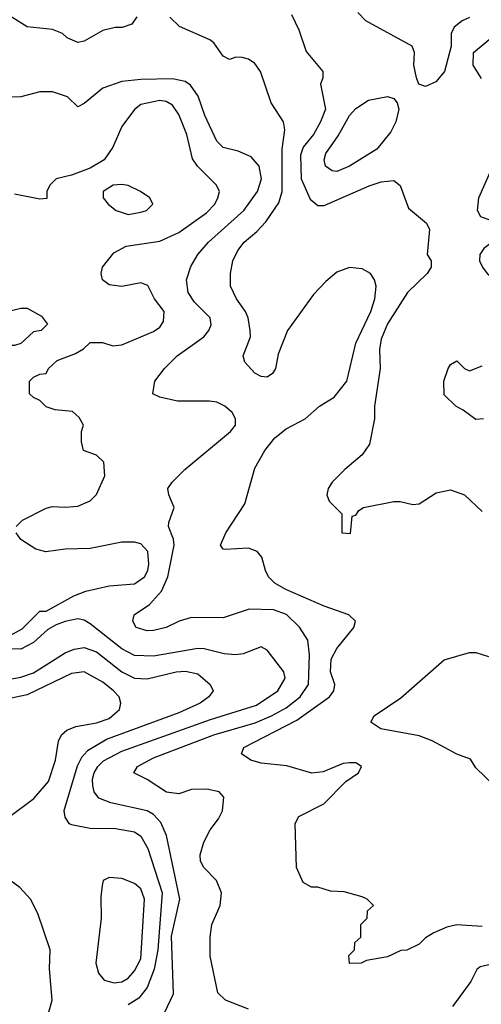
# Model space of a CAD drawing. Header units: inches. Extents: x 1793389 to 1900389, y 320802 to 470796.
# Tile 180 of 256: x 1813427 to 1814887, y 381317 to 384434. Entities that reach past the tile are written whole.
import ezdxf

# ---------------------------------------------------------------- set-up
doc = ezdxf.new("R2010")
doc.units = ezdxf.units.IN
doc.header["$MEASUREMENT"] = 0
doc.layers.add('B8318', color=7, linetype='Continuous')

msp = doc.modelspace()

# ---------------------------------------------------------------- linework, layer by layer
at = {"layer": 'B8318', "color": 2}
for points, elevation in [([(1813797.3, 384442.7), (1813781, 384419), (1813750.8, 384409.2), (1813729.1, 384409.1), (1813690, 384399.3), (1813630, 384366), (1813610, 384361.2), (1813576.5, 384376.5), (1813562, 384390), (1813530, 384402.7), (1813450, 384411.1), (1813387.8, 384450)], 250), ([(1814890, 381563.7), (1814810, 381569.2), (1814778, 381562), (1814736.9, 381543.1), (1814710, 381528), (1814690, 381508), (1814651.6, 381488.4), (1814632.7, 381487.3), (1814590, 381468), (1814523.6, 381456.4), (1814507.3, 381447.3), (1814470, 381446), (1814468, 381472), (1814486, 381490), (1814487.3, 381512.7), (1814506, 381530), (1814506, 381570), (1814526, 381590), (1814527.3, 381612.7), (1814546, 381630), (1814526, 381650), (1814510, 381658), (1814453.6, 381673.6), (1814410, 381675.3), (1814370, 381688), (1814350, 381688), (1814323.1, 381703.1), (1814302, 381750), (1814298, 381890), (1814310, 381911.3), (1814388.4, 381951.6), (1814458, 382022), (1814498, 382050), (1814508, 382070), (1814490, 382082), (1814470, 382082), (1814450, 382079), (1814387.1, 382052.9), (1814351.1, 382048.9), (1814271.7, 382071.7), (1814190, 382080.9), (1814158, 382090), (1814128.7, 382110), (1814135.3, 382130), (1814303.8, 382216.2), (1814406.6, 382290), (1814420.9, 382310), (1814423.7, 382330), (1814409.6, 382370), (1814411.6, 382410), (1814430, 382444), (1814484, 382510), (1814488.7, 382530), (1814468, 382550), (1814390, 382577), (1814269, 382630), (1814234, 382650), (1814214, 382670), (1814204, 382690), (1814192.9, 382732.9), (1814178, 382750), (1814150, 382761.2), (1814076.4, 382756.4), (1814070, 382758), (1814062, 382770), (1814079, 382810), (1814138.9, 382901.1), (1814170, 383014), (1814202, 383070), (1814234, 383110), (1814270, 383138.8), (1814329.3, 383170.7), (1814375.3, 383210), (1814421, 383239), (1814462, 383290), (1814489.7, 383410), (1814537.4, 383510), (1814549.7, 383550), (1814554.5, 383590), (1814549.4, 383610), (1814536, 383630), (1814510, 383645.1), (1814470, 383649.6), (1814430, 383634.5), (1814394.9, 383605.1), (1814356.2, 383563.8), (1814273.4, 383450), (1814244.5, 383375.5), (1814236, 383330), (1814226.4, 383313.6), (1814210, 383302), (1814190, 383304), (1814170, 383315.3), (1814139, 383350), (1814134, 383370), (1814157.2, 383430), (1814156, 383450), (1814149.4, 383490), (1814140.9, 383510), (1814112.7, 383550), (1814094, 383590), (1814093.2, 383630), (1814101.2, 383670), (1814116.6, 383703.4), (1814137.2, 383730), (1814176.9, 383763.1), (1814205.6, 383794.4), (1814246, 383854), (1814256.9, 383890), (1814256.6, 384023.4), (1814265.2, 384085.2), (1814261.2, 384110), (1814222, 384170), (1814188.7, 384270), (1814170, 384295.3), (1814150, 384308.7), (1814130, 384314), (1814110, 384315.3), (1814090, 384308), (1814070, 384318), (1814040.4, 384360.4), (1814028, 384370), (1813932.1, 384412.1), (1813902, 384442)], 250), ([(1814286, 384450), (1814310, 384402), (1814332.5, 384332.5), (1814386, 384270), (1814386, 384250), (1814378, 384230), (1814394.5, 384150), (1814378.4, 384110), (1814355.6, 384070), (1814323.6, 384030), (1814315.4, 384004.6), (1814317.4, 383930), (1814345.1, 383865.1), (1814370, 383845.2), (1814390, 383846), (1814532.1, 383907.9), (1814570, 383920.7), (1814610, 383925.2), (1814630, 383908.7), (1814656.9, 383836.9), (1814713.2, 383790), (1814722.7, 383770), (1814715.3, 383690), (1814728, 383670), (1814728.7, 383650), (1814715.3, 383630), (1814653.2, 383570), (1814590, 383471), (1814570, 383422), (1814564.5, 383390), (1814566.6, 383330), (1814549.2, 383210), (1814549.2, 383170), (1814533.2, 383090), (1814510, 383056), (1814455.3, 383010), (1814415.3, 382970), (1814402, 382950), (1814398, 382930), (1814406, 382910), (1814446, 382870), (1814446, 382810), (1814472.7, 382807.3), (1814478, 382862), (1814490, 382866), (1814499.6, 382880.4), (1814514, 382890), (1814610, 382909.2), (1814630, 382909), (1814670, 382899), (1814690, 382901.2), (1814744.1, 382935.9), (1814790, 382946), (1814834, 382930), (1814890, 382877.2)], 246), ([(1814850, 384440.9), (1814826, 384430), (1814801, 384410), (1814791.3, 384390), (1814792, 384350), (1814770.5, 384269.5), (1814743.5, 384236.5), (1814710, 384222), (1814689.2, 384229.2), (1814682, 384250), (1814674, 384290), (1814675.3, 384330), (1814668, 384350), (1814522, 384430), (1814496.5, 384456.5)], 242), ([(1814887.3, 384247.3), (1814861.2, 384290), (1814862, 384330), (1814930, 384386)], 242), ([(1814150, 381302), (1814078, 381330), (1814053.6, 381353.6), (1814029, 381470), (1814029, 381530), (1814034, 381570), (1814061.2, 381630), (1814065.2, 381670), (1814049.3, 381709.3), (1814009, 381750), (1813999, 381770), (1813997.2, 381790), (1814009.4, 381830.6), (1814029, 381870), (1814055.5, 381904.5), (1814068.7, 381930), (1814072.9, 381972.9), (1814058, 381990), (1814018.6, 381998.6), (1813970, 381997.2), (1813930, 381984), (1813891.1, 381988.9), (1813830, 382029.3), (1813788, 382050), (1813799, 382070), (1813850, 382097.6), (1814041.2, 382170), (1814171.7, 382208.3), (1814223.7, 382230), (1814270, 382256), (1814313.6, 382290), (1814340.5, 382330), (1814343.9, 382423.9), (1814338, 382470), (1814311.3, 382511.3), (1814271, 382551), (1814230, 382565.6), (1814152.5, 382567.5), (1814070, 382540.9), (1813970, 382542), (1813931.3, 382530), (1813890.3, 382509.6), (1813850, 382500.7), (1813830, 382499.5), (1813795.3, 382510), (1813784, 382530), (1813789, 382550), (1813837.7, 382582.3), (1813875.1, 382624.9), (1813895.1, 382670), (1813915.1, 382770), (1813912.7, 382790), (1813897.2, 382830), (1813898, 382842), (1813915.3, 382890), (1813898, 382930), (1813895.3, 382950), (1813908.7, 382970), (1813949, 383010), (1814094, 383130), (1814109, 383150), (1814109, 383170), (1814099, 383190), (1814075.3, 383210), (1814050, 383222.7), (1814026.8, 383226.8), (1813926.3, 383226.3), (1813870, 383239), (1813848, 383250), (1813854, 383290), (1813885.2, 383330), (1813925.2, 383370), (1814009.2, 383430), (1814025.2, 383450), (1814032.1, 383467.9), (1814029.3, 383490), (1813980.1, 383540.1), (1813959.5, 383570), (1813954.5, 383610), (1813967.9, 383652.1), (1813989.7, 383690.3), (1814023.7, 383730), (1814136.2, 383830), (1814178.4, 383890), (1814191.5, 383930), (1814183.7, 383970), (1814159.1, 383999.1), (1814117.5, 384017.5), (1814070, 384029.2), (1814050, 384049), (1814011.8, 384130), (1813991.1, 384191.1), (1813966.7, 384226.7), (1813950, 384237.6), (1813910, 384246.3), (1813810, 384244.7), (1813750, 384238.4), (1813690, 384217), (1813630, 384168), (1813610, 384158), (1813578, 384190), (1813530, 384205.2), (1813490, 384205.2), (1813430, 384189), (1813390, 384188.7)], 254), ([(1813415.3, 382830), (1813435.3, 382850), (1813510, 382887.3), (1813530, 382893.4), (1813570, 382890.6), (1813610, 382894), (1813650, 382910.7), (1813670, 382931), (1813696, 382990), (1813692.7, 383032.7), (1813670, 383055.3), (1813628, 383070), (1813622, 383098), (1813622, 383130), (1813628, 383150), (1813614.6, 383174.6), (1813593.2, 383193.2), (1813539, 383199), (1813510, 383208.7), (1813490, 383228), (1813470, 383238), (1813458, 383250), (1813458, 383290), (1813470, 383302), (1813490, 383312), (1813510, 383314), (1813518, 383330), (1813544.7, 383355.3), (1813603.1, 383376.9), (1813628.4, 383391.6), (1813650, 383412), (1813688.4, 383411.6), (1813721, 383401), (1813750, 383404.7), (1813850, 383446.8), (1813870, 383461), (1813882, 383478), (1813884, 383510), (1813853.2, 383550), (1813832.3, 383592.3), (1813810, 383601.2), (1813750, 383589.2), (1813710, 383594), (1813689, 383610), (1813684, 383630), (1813689, 383650), (1813724.1, 383695.9), (1813762.9, 383717.1), (1813870, 383733), (1813930, 383760.5), (1814018, 383822), (1814043.7, 383850), (1814053.2, 383870), (1814059, 383890), (1814049.2, 383910), (1813989.6, 383969.6), (1813973.4, 383993.4), (1813955.6, 384070), (1813930, 384134), (1813910, 384162.7), (1813890, 384174.5), (1813870, 384178.4), (1813810, 384165.2), (1813790, 384149), (1813750, 384095.3), (1813720.7, 384030), (1813693.4, 383990), (1813650, 383964.2), (1813590, 383942), (1813542, 383930), (1813522, 383910), (1813512, 383890), (1813512, 383868), (1813490, 383866), (1813410, 383881.2)], 258), ([(1814917.7, 383797.7), (1814885.2, 383810), (1814875.1, 383830), (1814879.5, 383870), (1814918.9, 383961.1)], 242), ([(1814894, 383170), (1814870, 383168), (1814830, 383198), (1814806, 383210), (1814770, 383246), (1814768.7, 383290), (1814782, 383330), (1814790, 383342), (1814810, 383354), (1814834, 383330), (1814850, 383322), (1814890, 383338)], 242), ([(1813368.7, 382470), (1813434, 382506), (1813490, 382562), (1813510, 382562), (1813598, 382610), (1813635.5, 382624.5), (1813710, 382641.6), (1813790, 382648.2), (1813820.9, 382670), (1813831.6, 382690), (1813835.6, 382710), (1813831.8, 382750), (1813810, 382774.5), (1813790, 382779.6), (1813750, 382780.5), (1813650, 382759.5), (1813570, 382758), (1813509.1, 382749.1), (1813478, 382758), (1813430, 382788.7), (1813415.3, 382810)], 258), ([(1813885.2, 381290), (1813912.7, 381350), (1813906.8, 381533.2), (1813933.3, 381650), (1813891.1, 381851.1), (1813873.1, 381893.1), (1813850, 381917.6), (1813830, 381929.6), (1813714.9, 381954.9), (1813677.2, 381970), (1813662, 381990), (1813657.6, 382010), (1813656.9, 382030), (1813662.4, 382050), (1813673.6, 382070), (1813691.9, 382088.1), (1813750, 382118.9), (1814030, 382218.3), (1814175.9, 382264.1), (1814243.7, 382310), (1814266, 382350), (1814262.7, 382370), (1814210, 382438), (1814190, 382448.7), (1814133.2, 382426.8), (1814110, 382423.7), (1814073.7, 382426.3), (1814010, 382442.9), (1813990, 382443.6), (1813850, 382419.7), (1813790, 382421.3), (1813750, 382442.4), (1813650, 382522), (1813630, 382533.2), (1813610, 382537.2), (1813570.7, 382529.3), (1813542, 382518), (1813516, 382504), (1813470, 382462), (1813430, 382441.2), (1813390, 382442)], 258), ([(1813390, 382345.7), (1813430, 382352.8), (1813470, 382366.6), (1813570.3, 382429.7), (1813598.6, 382441.4), (1813630, 382446.6), (1813670, 382433.3), (1813749.8, 382369.8), (1813790, 382349.6), (1813830, 382347.6), (1813922, 382370), (1813951.4, 382371.4), (1813990, 382363.7), (1814029.2, 382330), (1814039, 382310), (1814025.2, 382290), (1813997.2, 382270), (1813930, 382240.3), (1813703.6, 382156.4), (1813640.9, 382119.1), (1813622, 382098), (1813608.5, 382071.5), (1813566, 381930), (1813569.3, 381909.3), (1813582, 381890), (1813590, 381886), (1813650, 381874.5), (1813730, 381874), (1813790, 381863.7), (1813810, 381849.2), (1813832, 381810), (1813877.3, 381670), (1813863.1, 381490), (1813851.8, 381428.2), (1813829.8, 381370.3), (1813803.5, 381336.5), (1813770, 381315.8)], 262), ([(1814928.4, 382008.4), (1814870, 382066), (1814852.9, 382092.9), (1814810, 382108.7), (1814731.5, 382151.5), (1814690, 382166.6), (1814569.5, 382189.5), (1814538, 382210), (1814548, 382230), (1814632.9, 382287.1), (1814770, 382407.3), (1814850, 382430.4), (1814870, 382430.4), (1814910, 382418)], 246), ([(1813392.3, 381910), (1813471.1, 381968.9), (1813517.7, 382022.3), (1813539.5, 382090), (1813549.2, 382150), (1813559, 382170), (1813575.5, 382184.5), (1813603.7, 382196.3), (1813670, 382208.5), (1813710, 382222.4), (1813742.7, 382250), (1813746.6, 382270), (1813740.9, 382290), (1813723.7, 382310), (1813690, 382336.9), (1813630, 382369.5), (1813590, 382364.5), (1813450, 382296.3), (1813370, 382279.5)], 266), ([(1813512, 381270), (1813529.3, 381330), (1813521.2, 381430), (1813522.7, 381490), (1813484.4, 381604.4), (1813460.9, 381650), (1813426.7, 381686.7), (1813339, 381750)], 266), ([(1815187.9, 381307.9), (1815169.4, 381369.4), (1815146, 381386), (1815080.1, 381400.1), (1815030, 381436), (1814970, 381446.6), (1814930, 381446.6), (1814883.8, 381436.2), (1814873, 381427), (1814853.4, 381390), (1814796.3, 381310)], 254)]:
    msp.add_lwpolyline(points, dxfattribs=dict(at, elevation=elevation))
for points, elevation in [([(1814430, 383952.7), (1814415.5, 383955.5), (1814394, 383970), (1814389.4, 383990), (1814395.1, 384010), (1814434, 384066), (1814469.6, 384130), (1814490, 384152.7), (1814530, 384179.3), (1814590, 384190.7), (1814610, 384184.7), (1814621, 384170), (1814626, 384150), (1814616.3, 384110), (1814600.9, 384079.1), (1814556.1, 384023.9), (1814470, 383969.6)], 242), ([(1813750, 383912.3), (1813722, 383910), (1813691, 383890), (1813690.8, 383870), (1813706, 383850), (1813731.3, 383830), (1813770, 383817.3), (1813810, 383824), (1813828, 383830), (1813848, 383850), (1813838, 383870), (1813808.7, 383890), (1813770, 383909.2)], 262), ([(1815030, 383746.9), (1814990, 383746.6), (1814921, 383730), (1814894.8, 383710), (1814882.8, 383690), (1814881, 383670), (1814890.8, 383650), (1814906, 383630), (1814964.2, 383584.2), (1815036.4, 383536.4), (1815070, 383523), (1815110, 383519.3), (1815150, 383526.4), (1815204, 383550), (1815225.2, 383570), (1815217.2, 383590), (1815135.8, 383655.8), (1815098, 383710), (1815076.2, 383730)], 246), ([(1813370, 383402), (1813342, 383430), (1813369.1, 383490.9), (1813388, 383510), (1813430, 383521), (1813450, 383521), (1813495.3, 383495.3), (1813514, 383470), (1813494, 383450), (1813470, 383446), (1813430, 383408.7), (1813410, 383402)], 258), ([(1813710, 381719), (1813691, 381709), (1813687.1, 381692.9), (1813683, 381657), (1813684.4, 381590), (1813667.9, 381447.9), (1813675.9, 381415.9), (1813693.4, 381393.4), (1813725.8, 381385.8), (1813750, 381388.2), (1813770, 381400.5), (1813790, 381423), (1813810, 381461), (1813821.3, 381650), (1813810, 381682.7), (1813790, 381699.3), (1813750, 381716)], 266)]:
    msp.add_lwpolyline(points, close=True, dxfattribs=dict(at, elevation=elevation))

doc.saveas('drawing.dxf')
